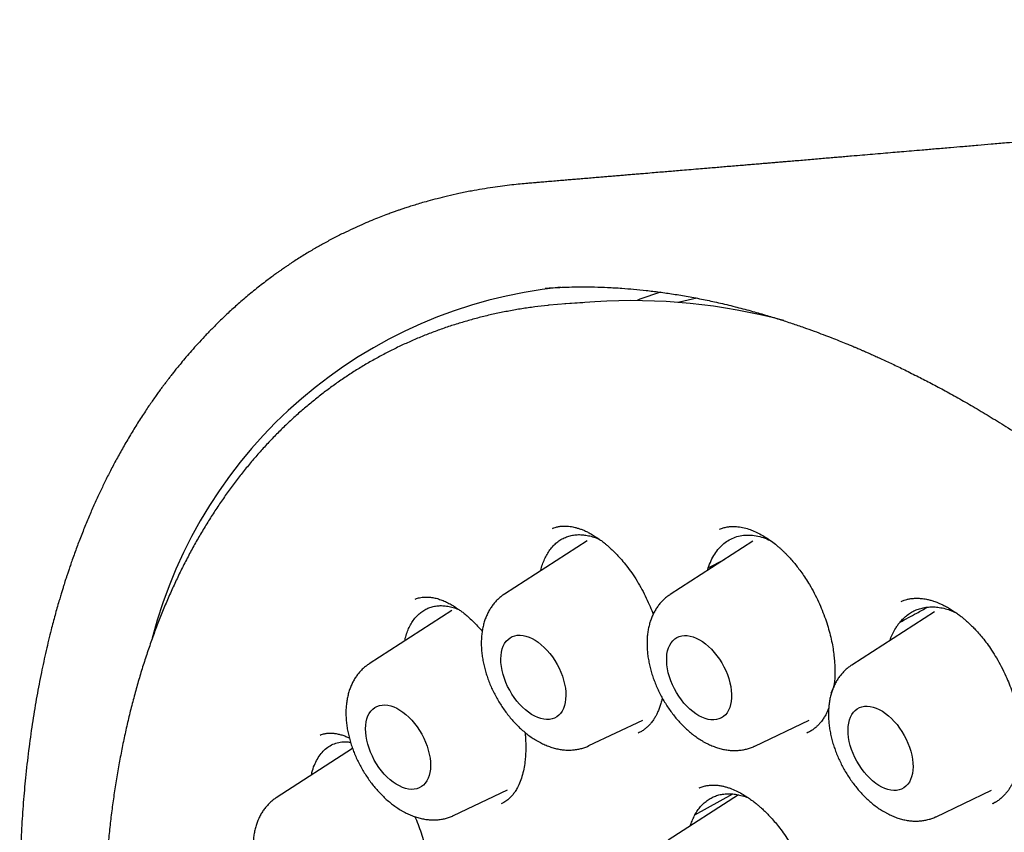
# Model space of a CAD drawing. Header units: millimetres. Extents: x 8 to 677, y 12 to 772.
# Tile 33 of 77: x 601 to 614, y 338 to 349. Entities that reach past the tile are written whole.
import ezdxf

# ---------------------------------------------------------------- set-up
doc = ezdxf.new("R2010")
doc.units = ezdxf.units.MM

msp = doc.modelspace()

# ---------------------------------------------------------------- linework, layer by layer
at = {"color": 7, "linetype": 'Continuous', "lineweight": 30}
for p, q in [((608.525, 345.172), (608.125, 345.143)), ((607.961, 342.146), (607.967, 342.149)), ((608.423, 341.982), (607.32, 341.271)), ((610.635, 341.977), (609.532, 341.265)), ((610.039, 341.619), (610.257, 341.733)), ((610.029, 341.586), (610.039, 341.619)), ((606.617, 341.051), (605.514, 340.339)), ((613.056, 341.035), (611.953, 340.323)), ((608.447, 339.248), (609.166, 339.59)), ((610.659, 339.242), (611.385, 339.587)), ((611.36, 339.42), (611.354, 339.417)), ((605.293, 339.21), (604.275, 338.553)), ((606.641, 338.316), (607.361, 338.658)), ((610.441, 338.591), (609.504, 337.986)), ((609.86, 338.323), (610.367, 338.603)), ((609.919, 338.683), (609.922, 338.684)), ((613.08, 338.3), (613.819, 338.652))]:
    msp.add_line(p, q, dxfattribs=at)
at = {"color": 7, "linetype": 'Continuous', "lineweight": 30, "flags": 128}
for points in [[(607.863, 345.351), (607.884, 345.353), (607.896, 345.354)], [(608.366, 345.156), (608.139, 345.144), (607.917, 345.125)], [(609.886, 345.219), (609.656, 345.167), (609.635, 345.162)], [(607.272, 340.405), (607.274, 340.452), (607.28, 340.497), (607.29, 340.538), (607.304, 340.576), (607.322, 340.61), (607.342, 340.64), (607.367, 340.666), (607.394, 340.687), (607.424, 340.704), (607.457, 340.715), (607.491, 340.722), (607.528, 340.723), (607.567, 340.719), (607.606, 340.711), (607.647, 340.697), (607.688, 340.678), (607.729, 340.655), (607.77, 340.627), (607.811, 340.595), (607.85, 340.559), (607.888, 340.519), (607.925, 340.476), (607.959, 340.431), (607.992, 340.382), (608.021, 340.332), (608.048, 340.281), (608.072, 340.228), (608.092, 340.174), (608.109, 340.121), (608.122, 340.067), (608.132, 340.015), (608.137, 339.964), (608.139, 339.915), (608.136, 339.867), (608.13, 339.823), (608.12, 339.782), (608.106, 339.744), (608.089, 339.709), (608.068, 339.679), (608.044, 339.654), (608.017, 339.632), (607.987, 339.616), (607.954, 339.604), (607.919, 339.598), (607.882, 339.597), (607.844, 339.6), (607.804, 339.609), (607.764, 339.623), (607.723, 339.642), (607.681, 339.665), (607.64, 339.693), (607.6, 339.725), (607.56, 339.761), (607.522, 339.8), (607.486, 339.843), (607.451, 339.889), (607.419, 339.937), (607.389, 339.987), (607.362, 340.039), (607.339, 340.092), (607.318, 340.145), (607.302, 340.199), (607.288, 340.252), (607.279, 340.305), (607.273, 340.356), (607.272, 340.405)], [(609.92, 340.662), (609.962, 340.636), (610.002, 340.606), (610.042, 340.572), (610.081, 340.534), (610.119, 340.493), (610.154, 340.448), (610.188, 340.401), (610.219, 340.352), (610.247, 340.301), (610.272, 340.249), (610.294, 340.196), (610.313, 340.142), (610.328, 340.088), (610.339, 340.036), (610.346, 339.984), (610.35, 339.933), (610.35, 339.885), (610.346, 339.839), (610.337, 339.796), (610.325, 339.757), (610.31, 339.721), (610.291, 339.688), (610.268, 339.66), (610.242, 339.637), (610.214, 339.618), (610.182, 339.604), (610.148, 339.595), (610.113, 339.591), (610.075, 339.592), (610.036, 339.599), (609.996, 339.61), (609.955, 339.626), (609.914, 339.647), (609.872, 339.673), (609.832, 339.703), (609.792, 339.737), (609.753, 339.775), (609.715, 339.816), (609.68, 339.86), (609.646, 339.907), (609.615, 339.957), (609.587, 340.008), (609.562, 340.06), (609.54, 340.113), (609.521, 340.167), (609.506, 340.22), (609.495, 340.273), (609.487, 340.325), (609.484, 340.375), (609.484, 340.424), (609.488, 340.469), (609.496, 340.512), (609.508, 340.552), (609.524, 340.588), (609.543, 340.62), (609.566, 340.648), (609.592, 340.672), (609.62, 340.691), (609.652, 340.705), (609.685, 340.714), (609.721, 340.718), (609.759, 340.716), (609.798, 340.71), (609.838, 340.699), (609.879, 340.683), (609.92, 340.662)], [(605.466, 339.474), (605.468, 339.521), (605.475, 339.565), (605.485, 339.607), (605.498, 339.645), (605.516, 339.679), (605.537, 339.709), (605.561, 339.735), (605.588, 339.756), (605.618, 339.772), (605.651, 339.784), (605.686, 339.79), (605.723, 339.792), (605.761, 339.788), (605.801, 339.779), (605.841, 339.765), (605.882, 339.747), (605.924, 339.723), (605.965, 339.695), (606.005, 339.663), (606.045, 339.627), (606.083, 339.588), (606.119, 339.545), (606.154, 339.499), (606.186, 339.451), (606.216, 339.401), (606.242, 339.349), (606.266, 339.296), (606.286, 339.243), (606.303, 339.189), (606.316, 339.136), (606.326, 339.083), (606.331, 339.032), (606.333, 338.983), (606.331, 338.936), (606.325, 338.891), (606.315, 338.85), (606.301, 338.812), (606.283, 338.778), (606.262, 338.748), (606.238, 338.722), (606.211, 338.701), (606.181, 338.684), (606.148, 338.673), (606.113, 338.666), (606.077, 338.665), (606.038, 338.669), (605.998, 338.678), (605.958, 338.691), (605.917, 338.71), (605.876, 338.733), (605.835, 338.761), (605.794, 338.793), (605.755, 338.829), (605.716, 338.869), (605.68, 338.912), (605.645, 338.957), (605.613, 339.006), (605.583, 339.056), (605.557, 339.108), (605.533, 339.16), (605.513, 339.214), (605.496, 339.268), (605.483, 339.321), (605.473, 339.373), (605.468, 339.424), (605.466, 339.474)], [(611.904, 339.458), (611.907, 339.505), (611.913, 339.549), (611.923, 339.591), (611.937, 339.629), (611.954, 339.663), (611.975, 339.693), (611.999, 339.719), (612.027, 339.74), (612.057, 339.756), (612.089, 339.768), (612.124, 339.774), (612.161, 339.776), (612.199, 339.772), (612.239, 339.763), (612.28, 339.749), (612.321, 339.731), (612.362, 339.707), (612.403, 339.679), (612.443, 339.647), (612.483, 339.611), (612.521, 339.572), (612.558, 339.529), (612.592, 339.483), (612.624, 339.435), (612.654, 339.385), (612.681, 339.333), (612.704, 339.28), (612.725, 339.227), (612.742, 339.173), (612.755, 339.12), (612.764, 339.067), (612.77, 339.016), (612.771, 338.967), (612.769, 338.92), (612.763, 338.876), (612.753, 338.834), (612.739, 338.796), (612.722, 338.762), (612.701, 338.732), (612.677, 338.706), (612.649, 338.685), (612.619, 338.668), (612.587, 338.657), (612.552, 338.651), (612.515, 338.649), (612.477, 338.653), (612.437, 338.662), (612.396, 338.675), (612.355, 338.694), (612.314, 338.717), (612.273, 338.745), (612.232, 338.777), (612.193, 338.813), (612.155, 338.853), (612.118, 338.896), (612.084, 338.942), (612.052, 338.99), (612.022, 339.04), (611.995, 339.092), (611.971, 339.145), (611.951, 339.198), (611.934, 339.252), (611.921, 339.305), (611.912, 339.357), (611.906, 339.408), (611.904, 339.458)]]:
    msp.add_lwpolyline(points, dxfattribs=at)
at = {"color": 7, "linetype": 'Continuous', "lineweight": 30}
for centre, radius, start, end in [((608.711, 339.106), 6.292, 95.8778, 165.4737), ((611.055, 340.169), 5.391, 107.8785, 111.384), ((609.014, 337.31), 7.877, 75.0555, 93.5558)]:
    msp.add_arc(centre, radius, start, end, dxfattribs=at)
for points, knots in [([(631.233, 348.935), (631.226, 348.934), (631.193, 348.931), (631.139, 348.925), (631.073, 348.917), (631.019, 348.912), (630.976, 348.907), (630.945, 348.904), (630.92, 348.901), (630.897, 348.898), (630.869, 348.895), (630.83, 348.891), (630.778, 348.886), (630.719, 348.879), (630.661, 348.873), (630.61, 348.867), (630.565, 348.863), (630.527, 348.858), (630.495, 348.855), (630.461, 348.851), (630.424, 348.847), (630.381, 348.843), (630.332, 348.837), (630.268, 348.831), (630.19, 348.822), (630.101, 348.813), (630.01, 348.803), (629.92, 348.793), (629.832, 348.784), (629.734, 348.774), (629.626, 348.762), (629.506, 348.75), (629.385, 348.737), (629.278, 348.726), (629.183, 348.716), (629.101, 348.707), (629.018, 348.698), (628.936, 348.69), (628.865, 348.682), (628.809, 348.676), (628.766, 348.672), (628.721, 348.667), (628.671, 348.662), (628.593, 348.654), (628.494, 348.644), (628.396, 348.634), (628.324, 348.626), (628.278, 348.621), (628.235, 348.617), (628.19, 348.612), (628.14, 348.607), (628.084, 348.601), (628.004, 348.593), (627.902, 348.583), (627.78, 348.57), (627.66, 348.558), (627.545, 348.546), (627.437, 348.535), (627.353, 348.527), (627.287, 348.52), (627.231, 348.514), (627.166, 348.508), (627.096, 348.5), (627.022, 348.493), (626.951, 348.486), (626.884, 348.479), (626.828, 348.473), (626.779, 348.468), (626.73, 348.464), (626.678, 348.458), (626.617, 348.452), (626.547, 348.445), (626.466, 348.437), (626.375, 348.428), (626.278, 348.418), (626.181, 348.408), (626.09, 348.399), (626.006, 348.391), (625.927, 348.383), (625.851, 348.376), (625.773, 348.368), (625.693, 348.36), (625.611, 348.352), (625.529, 348.344), (625.451, 348.336), (625.384, 348.329), (625.328, 348.324), (625.281, 348.319), (625.232, 348.315), (625.177, 348.309), (625.109, 348.302), (625.03, 348.295), (624.941, 348.286), (624.849, 348.277), (624.758, 348.268), (624.671, 348.26), (624.591, 348.252), (624.521, 348.245), (624.461, 348.239), (624.407, 348.234), (624.353, 348.229), (624.292, 348.223), (624.222, 348.216), (624.144, 348.209), (624.068, 348.201), (623.995, 348.194), (623.931, 348.188), (623.875, 348.183), (623.825, 348.178), (623.777, 348.173), (623.722, 348.168), (623.657, 348.162), (623.58, 348.154), (623.495, 348.146), (623.404, 348.137), (623.313, 348.129), (623.224, 348.12), (623.138, 348.112), (623.058, 348.104), (622.984, 348.097), (622.916, 348.091), (622.849, 348.085), (622.78, 348.078), (622.703, 348.071), (622.612, 348.062), (622.514, 348.053), (622.413, 348.043), (622.316, 348.034), (622.222, 348.025), (622.13, 348.017), (622.039, 348.008), (621.946, 347.999), (621.856, 347.991), (621.779, 347.984), (621.711, 347.977), (621.65, 347.972), (621.593, 347.966), (621.54, 347.962), (621.485, 347.956), (621.428, 347.951), (621.366, 347.945), (621.301, 347.939), (621.231, 347.933), (621.159, 347.926), (621.088, 347.92), (621.013, 347.913), (620.936, 347.905), (620.858, 347.898), (620.79, 347.892), (620.734, 347.887), (620.687, 347.882), (620.645, 347.879), (620.598, 347.874), (620.537, 347.869), (620.462, 347.862), (620.377, 347.854), (620.288, 347.846), (620.2, 347.838), (620.118, 347.83), (620.045, 347.824), (619.983, 347.818), (619.928, 347.813), (619.873, 347.808), (619.814, 347.802), (619.748, 347.796), (619.671, 347.789), (619.58, 347.781), (619.48, 347.772), (619.377, 347.763), (619.282, 347.754), (619.196, 347.746), (619.112, 347.739), (619.022, 347.731), (618.934, 347.723), (618.851, 347.715), (618.778, 347.709), (618.708, 347.702), (618.645, 347.697), (618.588, 347.691), (618.53, 347.686), (618.468, 347.681), (618.394, 347.674), (618.309, 347.666), (618.217, 347.658), (618.127, 347.65), (618.038, 347.642), (617.954, 347.635), (617.872, 347.627), (617.785, 347.62), (617.687, 347.611), (617.578, 347.601), (617.467, 347.591), (617.36, 347.582), (617.269, 347.574), (617.191, 347.567), (617.124, 347.561), (617.06, 347.555), (617.001, 347.55), (616.94, 347.545), (616.874, 347.539), (616.797, 347.532), (616.716, 347.525), (616.636, 347.518), (616.553, 347.511), (616.468, 347.503), (616.384, 347.496), (616.303, 347.489), (616.222, 347.482), (616.134, 347.474), (616.039, 347.466), (615.94, 347.457), (615.803, 347.445), (615.638, 347.431), (615.435, 347.413), (615.228, 347.395), (615.019, 347.377), (614.811, 347.359), (614.608, 347.341), (614.397, 347.323), (614.201, 347.306), (614.005, 347.289), (613.824, 347.274), (613.631, 347.257), (613.45, 347.241), (613.263, 347.225), (613.081, 347.21), (612.907, 347.195), (612.754, 347.182), (612.624, 347.171), (612.497, 347.16), (612.368, 347.149), (612.233, 347.138), (612.093, 347.126), (611.969, 347.115), (611.864, 347.106), (611.78, 347.099), (611.698, 347.092), (611.612, 347.085), (611.519, 347.077), (611.422, 347.069), (611.322, 347.06), (611.227, 347.052), (611.138, 347.045), (611.061, 347.038), (610.989, 347.032), (610.92, 347.027), (610.853, 347.021), (610.785, 347.015), (610.714, 347.009), (610.639, 347.003), (610.564, 346.996), (610.48, 346.989), (610.39, 346.982), (610.294, 346.974), (610.202, 346.966), (610.111, 346.958), (610.013, 346.95), (609.901, 346.941), (609.783, 346.931), (609.671, 346.921), (609.573, 346.913), (609.484, 346.906), (609.389, 346.898), (609.286, 346.889), (609.186, 346.881), (609.097, 346.873), (609.022, 346.867), (608.946, 346.861), (608.872, 346.855), (608.8, 346.849), (608.733, 346.843), (608.669, 346.838), (608.599, 346.832), (608.519, 346.825), (608.432, 346.818), (608.347, 346.811), (608.267, 346.804), (608.19, 346.798), (608.108, 346.791), (608.021, 346.784), (607.932, 346.776), (607.846, 346.769), (607.783, 346.764), (607.737, 346.76), (607.702, 346.757), (607.664, 346.754), (607.637, 346.752), (607.625, 346.751)], [0, 0, 0, 0, 0.000911, 0.004265, 0.00713, 0.009504, 0.011387, 0.012713, 0.013614, 0.014548, 0.01576, 0.017251, 0.019721, 0.022519, 0.025058, 0.027294, 0.029227, 0.030857, 0.032232, 0.033503, 0.035317, 0.037018, 0.039128, 0.041712, 0.045405, 0.04937, 0.053333, 0.057292, 0.061146, 0.0648, 0.070107, 0.075301, 0.080459, 0.085799, 0.089305, 0.092887, 0.096495, 0.100129, 0.103581, 0.105677, 0.107464, 0.109264, 0.111456, 0.114039, 0.119347, 0.12442, 0.126746, 0.128757, 0.130475, 0.132339, 0.134515, 0.137001, 0.139603, 0.14498, 0.15029, 0.155492, 0.160546, 0.16524, 0.169494, 0.17145, 0.173844, 0.176739, 0.179974, 0.182943, 0.18634, 0.189183, 0.191565, 0.193658, 0.195593, 0.197862, 0.20047, 0.203452, 0.206935, 0.210934, 0.215309, 0.21953, 0.223509, 0.227114, 0.230426, 0.233686, 0.237003, 0.24047, 0.244072, 0.247632, 0.25104, 0.25418, 0.256324, 0.258202, 0.260255, 0.262659, 0.265377, 0.269041, 0.272893, 0.276903, 0.280838, 0.28465, 0.288156, 0.291212, 0.293659, 0.295935, 0.298087, 0.30065, 0.303795, 0.307204, 0.31059, 0.313673, 0.316528, 0.318919, 0.32091, 0.322948, 0.325119, 0.327991, 0.331318, 0.335054, 0.338941, 0.34294, 0.346792, 0.350464, 0.353955, 0.357136, 0.359966, 0.362686, 0.365646, 0.368939, 0.372601, 0.377325, 0.381454, 0.38564, 0.389661, 0.39359, 0.39739, 0.401434, 0.405517, 0.408811, 0.41138, 0.414243, 0.416555, 0.418678, 0.420989, 0.423588, 0.426026, 0.428824, 0.431904, 0.435009, 0.438045, 0.440856, 0.444638, 0.447901, 0.450762, 0.453293, 0.45505, 0.456673, 0.458646, 0.461051, 0.46447, 0.468101, 0.471915, 0.475833, 0.479344, 0.482356, 0.485025, 0.487218, 0.489472, 0.491942, 0.494703, 0.497937, 0.501628, 0.506328, 0.510666, 0.514696, 0.518296, 0.521595, 0.5254, 0.52966, 0.532742, 0.535948, 0.538998, 0.541614, 0.543867, 0.546269, 0.548914, 0.551722, 0.555677, 0.559597, 0.56339, 0.567142, 0.570769, 0.573978, 0.577587, 0.581761, 0.586324, 0.591332, 0.595869, 0.599759, 0.602896, 0.605689, 0.60826, 0.610932, 0.613186, 0.615922, 0.619251, 0.622852, 0.626205, 0.629333, 0.633274, 0.636852, 0.640005, 0.643377, 0.647105, 0.651113, 0.655321, 0.659552, 0.668285, 0.676092, 0.685053, 0.694254, 0.70236, 0.71117, 0.719655, 0.728817, 0.735711, 0.744109, 0.751525, 0.759788, 0.766774, 0.774906, 0.782479, 0.788409, 0.794017, 0.798771, 0.804235, 0.810044, 0.815611, 0.821605, 0.825424, 0.828794, 0.831987, 0.835601, 0.839499, 0.843542, 0.847699, 0.851878, 0.855409, 0.858658, 0.861511, 0.864305, 0.867216, 0.869794, 0.87275, 0.875983, 0.879117, 0.882115, 0.886323, 0.89026, 0.894042, 0.897683, 0.901608, 0.906169, 0.911471, 0.91624, 0.920027, 0.923567, 0.927314, 0.93166, 0.936375, 0.939589, 0.942652, 0.945722, 0.948864, 0.951892, 0.954574, 0.957043, 0.959784, 0.96324, 0.96692, 0.970522, 0.973669, 0.976768, 0.980073, 0.983714, 0.987501, 0.991051, 0.994233, 0.995363, 0.99671, 0.998545, 1, 1, 1, 1]), ([(607.632, 346.75), (607.598, 346.747), (607.525, 346.741), (607.413, 346.729), (607.29, 346.714), (607.159, 346.696), (607.02, 346.674), (606.871, 346.648), (606.716, 346.617), (606.563, 346.583), (606.425, 346.548), (606.307, 346.516), (606.207, 346.488), (606.125, 346.463), (606.053, 346.441), (605.991, 346.42), (605.94, 346.403), (605.894, 346.387), (605.846, 346.371), (605.793, 346.351), (605.726, 346.326), (605.645, 346.295), (605.547, 346.256), (605.44, 346.21), (605.323, 346.158), (605.197, 346.099), (605.063, 346.032), (604.929, 345.961), (604.795, 345.885), (604.685, 345.82), (604.594, 345.763), (604.527, 345.721), (604.469, 345.683), (604.423, 345.651), (604.387, 345.627), (604.358, 345.607), (604.332, 345.588), (604.302, 345.568), (604.262, 345.539), (604.21, 345.501), (604.145, 345.452), (604.071, 345.395), (603.992, 345.333), (603.89, 345.249), (603.769, 345.145), (603.637, 345.026), (603.52, 344.914), (603.415, 344.81), (603.318, 344.709), (603.228, 344.612), (603.146, 344.52), (603.072, 344.435), (603.007, 344.356), (602.952, 344.29), (602.908, 344.235), (602.873, 344.19), (602.844, 344.152), (602.821, 344.122), (602.802, 344.098), (602.784, 344.073), (602.76, 344.042), (602.732, 344.004), (602.698, 343.957), (602.66, 343.904), (602.618, 343.844), (602.573, 343.778), (602.526, 343.708), (602.476, 343.632), (602.425, 343.553), (602.376, 343.473), (602.311, 343.366), (602.233, 343.233), (602.144, 343.074), (602.063, 342.92), (601.989, 342.772), (601.918, 342.625), (601.849, 342.475), (601.78, 342.316), (601.712, 342.15), (601.656, 342.009), (601.613, 341.896), (601.583, 341.813), (601.554, 341.732), (601.528, 341.657), (601.506, 341.593), (601.489, 341.54), (601.475, 341.499), (601.464, 341.466), (601.454, 341.434), (601.442, 341.397), (601.428, 341.352), (601.412, 341.299), (601.394, 341.24), (601.363, 341.136), (601.321, 340.988), (601.263, 340.768), (601.202, 340.513), (601.138, 340.219), (601.078, 339.907), (601.023, 339.576), (600.973, 339.227), (600.933, 338.877), (600.901, 338.529), (600.877, 338.184), (600.861, 337.828), (600.852, 337.463), (600.85, 337.059), (600.86, 336.62), (600.882, 336.145), (600.908, 335.785), (600.929, 335.54), (600.941, 335.413), (600.953, 335.293), (600.965, 335.183), (600.976, 335.084), (600.986, 334.992), (600.996, 334.909), (601.005, 334.834), (601.013, 334.774), (601.02, 334.722), (601.026, 334.671), (601.034, 334.614), (601.043, 334.545), (601.055, 334.464), (601.068, 334.37), (601.084, 334.263), (601.103, 334.141), (601.125, 334.003), (601.15, 333.848), (601.18, 333.68), (601.212, 333.502), (601.246, 333.321), (601.298, 333.061), (601.369, 332.722), (601.471, 332.28), (601.585, 331.819), (601.714, 331.34), (601.854, 330.859), (602.005, 330.374), (602.169, 329.879), (602.346, 329.381), (602.534, 328.877), (602.708, 328.437), (602.863, 328.064), (602.993, 327.757), (603.129, 327.449), (603.269, 327.14), (603.412, 326.834), (603.553, 326.54), (603.689, 326.264), (603.819, 326.006), (603.946, 325.76), (604.069, 325.527), (604.182, 325.318), (604.285, 325.131), (604.377, 324.965), (604.467, 324.807), (604.556, 324.65), (604.651, 324.488), (604.752, 324.316), (604.86, 324.136), (604.976, 323.946), (605.1, 323.745), (605.234, 323.533), (605.373, 323.317), (605.516, 323.098), (605.662, 322.878), (605.813, 322.657), (605.963, 322.44), (606.123, 322.213), (606.291, 321.979), (606.467, 321.741), (606.628, 321.527), (606.774, 321.335), (606.907, 321.164), (607.032, 321.006), (607.148, 320.86), (607.257, 320.726), (607.382, 320.574), (607.529, 320.398), (607.706, 320.189), (607.896, 319.97), (608.101, 319.739), (608.32, 319.497), (608.554, 319.246), (608.803, 318.987), (609.065, 318.721), (609.336, 318.454), (609.614, 318.19), (609.895, 317.93), (610.18, 317.676), (610.469, 317.427), (610.76, 317.184), (610.993, 316.996), (611.166, 316.861), (611.277, 316.775), (611.388, 316.69), (611.5, 316.606), (611.609, 316.525), (611.718, 316.446), (611.822, 316.371), (611.919, 316.302), (612.003, 316.243), (612.069, 316.197), (612.12, 316.162), (612.157, 316.137), (612.184, 316.118), (612.204, 316.105), (612.215, 316.098), (612.222, 316.092), (612.23, 316.087), (612.242, 316.079), (612.263, 316.065), (612.295, 316.044), (612.338, 316.015), (612.393, 315.978), (612.458, 315.935), (612.534, 315.886), (612.621, 315.83), (612.719, 315.768), (612.827, 315.701), (612.946, 315.628), (613.076, 315.55), (613.217, 315.467), (613.315, 315.411), (613.365, 315.383)], [0, 0, 0, 0, 0.0031802, 0.0068942, 0.0109465, 0.0153372, 0.0200669, 0.0251315, 0.0309959, 0.0364141, 0.041386, 0.0459114, 0.0492102, 0.0522233, 0.0548928, 0.0571652, 0.0590407, 0.0605914, 0.0623247, 0.0643042, 0.0665298, 0.0697875, 0.0734597, 0.0775462, 0.0820303, 0.0868893, 0.0921222, 0.0977281, 0.1028614, 0.1082707, 0.1112166, 0.1141181, 0.1166092, 0.1184655, 0.1199742, 0.1211351, 0.1221594, 0.1234065, 0.1248822, 0.127305, 0.1301678, 0.1334711, 0.13708, 0.1406204, 0.1473116, 0.1536524, 0.1590165, 0.1640991, 0.1688994, 0.1734168, 0.1776159, 0.1814368, 0.1848783, 0.18794, 0.1900793, 0.1919839, 0.1936437, 0.1949551, 0.1957274, 0.1967283, 0.1980287, 0.1996284, 0.2015274, 0.2037257, 0.2062231, 0.2087751, 0.2115782, 0.2146304, 0.2177423, 0.2207869, 0.2237642, 0.2299173, 0.235761, 0.2412956, 0.2465212, 0.2514382, 0.2566805, 0.2620041, 0.2675283, 0.2732534, 0.2758894, 0.278566, 0.2812599, 0.2836692, 0.2857018, 0.2873581, 0.2886383, 0.28955, 0.2904782, 0.2916399, 0.2930351, 0.2946637, 0.2965258, 0.2985432, 0.3042216, 0.3100851, 0.3183145, 0.3268897, 0.3358188, 0.3451229, 0.3548005, 0.3648438, 0.3737161, 0.3828409, 0.3922091, 0.4017119, 0.411063, 0.4230991, 0.4349024, 0.44647, 0.4496664, 0.452821, 0.4557479, 0.4584064, 0.4607966, 0.4629184, 0.4650743, 0.4668573, 0.4682673, 0.4694545, 0.4705939, 0.4719339, 0.4735749, 0.4755168, 0.4777596, 0.4803032, 0.4831476, 0.4864852, 0.4901593, 0.4941698, 0.4984445, 0.502715, 0.5069558, 0.5168341, 0.5265458, 0.5378885, 0.5489919, 0.559859, 0.5712669, 0.582637, 0.5941656, 0.6058503, 0.6176882, 0.6247907, 0.6319455, 0.6391518, 0.6464089, 0.6537112, 0.6608293, 0.667257, 0.6734091, 0.6792857, 0.6848869, 0.6902127, 0.6944408, 0.6984779, 0.7023243, 0.7060299, 0.7099985, 0.7143217, 0.7187235, 0.7234415, 0.7284757, 0.7338259, 0.7394911, 0.7449016, 0.750569, 0.7564204, 0.7620918, 0.7675313, 0.7743023, 0.7806738, 0.7866491, 0.7916517, 0.7963421, 0.8007217, 0.8047912, 0.8085515, 0.8120538, 0.8176439, 0.8236436, 0.8300549, 0.8368807, 0.8441246, 0.8517914, 0.8598786, 0.8683315, 0.877064, 0.8858494, 0.8946822, 0.9035612, 0.9124854, 0.9214539, 0.9304663, 0.9338422, 0.9372242, 0.9406122, 0.9440063, 0.947387, 0.9505365, 0.953874, 0.9568065, 0.9593341, 0.9614569, 0.9627956, 0.9639021, 0.9647763, 0.9652795, 0.9656521, 0.9657894, 0.9659692, 0.9663267, 0.9668644, 0.9678618, 0.9691797, 0.9708182, 0.9727772, 0.9750568, 0.9776569, 0.9805778, 0.9838195, 0.9873822, 0.9912663, 0.995472, 1, 1, 1, 1]), ([(607.863, 345.351), (607.898, 345.354), (607.971, 345.359), (608.09, 345.364), (608.221, 345.369), (608.367, 345.37), (608.526, 345.369), (608.7, 345.363), (608.874, 345.353), (609.046, 345.339), (609.213, 345.322), (609.39, 345.301), (609.576, 345.274), (609.772, 345.241), (609.972, 345.203), (610.181, 345.158), (610.391, 345.107), (610.6, 345.052), (610.797, 344.996), (610.981, 344.94), (611.152, 344.884), (611.307, 344.831), (611.446, 344.781), (611.57, 344.735), (611.682, 344.692), (611.782, 344.653), (611.864, 344.619), (611.929, 344.593), (611.977, 344.573), (612.016, 344.556), (612.048, 344.543), (612.079, 344.529), (612.116, 344.513), (612.163, 344.493), (612.218, 344.468), (612.276, 344.442), (612.368, 344.4), (612.497, 344.341), (612.665, 344.259), (612.84, 344.172), (613.02, 344.079), (613.204, 343.981), (613.398, 343.873), (613.603, 343.755), (613.818, 343.627), (614.05, 343.483), (614.299, 343.323), (614.563, 343.146), (614.835, 342.957), (615.114, 342.755), (615.4, 342.539), (615.693, 342.309), (615.984, 342.071), (616.272, 341.827), (616.557, 341.576), (616.846, 341.312), (617.139, 341.035), (617.436, 340.743), (617.734, 340.44), (618.032, 340.125), (618.33, 339.799), (618.63, 339.458), (618.931, 339.103), (619.233, 338.734), (619.535, 338.349), (619.825, 337.967), (620.101, 337.589), (620.362, 337.218), (620.618, 336.842), (620.866, 336.463), (621.106, 336.085), (621.336, 335.708), (621.557, 335.333), (621.789, 334.926), (622.029, 334.487), (622.275, 334.017), (622.506, 333.553), (622.724, 333.095), (622.929, 332.644), (623.121, 332.2), (623.307, 331.75), (623.485, 331.294), (623.655, 330.835), (623.811, 330.386), (623.955, 329.949), (624.082, 329.537), (624.195, 329.148), (624.296, 328.778), (624.391, 328.41), (624.48, 328.037), (624.564, 327.657), (624.642, 327.273), (624.716, 326.869), (624.786, 326.447), (624.848, 326.006), (624.901, 325.561), (624.944, 325.111), (624.971, 324.734), (624.986, 324.43), (624.995, 324.198), (625.001, 323.965), (625.003, 323.732), (625.002, 323.499), (624.998, 323.271), (624.99, 323.046), (624.979, 322.83), (624.966, 322.625), (624.952, 322.438), (624.937, 322.268), (624.921, 322.116), (624.906, 321.981), (624.891, 321.862), (624.878, 321.76), (624.866, 321.674), (624.856, 321.611), (624.85, 321.567), (624.845, 321.537), (624.84, 321.504), (624.834, 321.464), (624.826, 321.414), (624.815, 321.351), (624.803, 321.276), (624.787, 321.188), (624.768, 321.087), (624.746, 320.975), (624.721, 320.856), (624.694, 320.734), (624.652, 320.553), (624.591, 320.312), (624.51, 320.024), (624.421, 319.743), (624.325, 319.469), (624.219, 319.194), (624.119, 318.959), (624.03, 318.764), (623.955, 318.609), (623.88, 318.462), (623.807, 318.325), (623.736, 318.2), (623.669, 318.086), (623.604, 317.98), (623.541, 317.881), (623.481, 317.791), (623.427, 317.712), (623.379, 317.643), (623.35, 317.602), (623.336, 317.583)], [0, 0, 0, 0, 0.004086, 0.008628, 0.013628, 0.019084, 0.024997, 0.031368, 0.038197, 0.043883, 0.049851, 0.056103, 0.062637, 0.069453, 0.076518, 0.083383, 0.090965, 0.098087, 0.104748, 0.110949, 0.11669, 0.12197, 0.126526, 0.130672, 0.13441, 0.137737, 0.140655, 0.142582, 0.144192, 0.145465, 0.146411, 0.147382, 0.148546, 0.150167, 0.152027, 0.153981, 0.156011, 0.161149, 0.166718, 0.172717, 0.178436, 0.184499, 0.190905, 0.197654, 0.204746, 0.212182, 0.220647, 0.229385, 0.238391, 0.247666, 0.25721, 0.267022, 0.277103, 0.28658, 0.296282, 0.306211, 0.316365, 0.326744, 0.33735, 0.347897, 0.358658, 0.369634, 0.380823, 0.392227, 0.403845, 0.415677, 0.426205, 0.436898, 0.447608, 0.458171, 0.468586, 0.478854, 0.488973, 0.498944, 0.511491, 0.523796, 0.535859, 0.547678, 0.559255, 0.57059, 0.581682, 0.593602, 0.605229, 0.616562, 0.627601, 0.638346, 0.64786, 0.657137, 0.666456, 0.675967, 0.685669, 0.695562, 0.705646, 0.71696, 0.728504, 0.740279, 0.752284, 0.764521, 0.770839, 0.777217, 0.783655, 0.790152, 0.796709, 0.803293, 0.80957, 0.816019, 0.821991, 0.827487, 0.832506, 0.837049, 0.841115, 0.844705, 0.847818, 0.850456, 0.852617, 0.853635, 0.854525, 0.855412, 0.856636, 0.858217, 0.860154, 0.862447, 0.865262, 0.868476, 0.872088, 0.875959, 0.879902, 0.883916, 0.893661, 0.903803, 0.913194, 0.922901, 0.932924, 0.943263, 0.949313, 0.955454, 0.961376, 0.966944, 0.972159, 0.977019, 0.981526, 0.986075, 0.990197, 0.993891, 0.997159, 1, 1, 1, 1]), ([(607.913, 345.125), (607.908, 345.124), (607.844, 345.118), (607.723, 345.103), (607.55, 345.078), (607.379, 345.048), (607.21, 345.014), (607.043, 344.976), (606.878, 344.932), (606.715, 344.885), (606.554, 344.833), (606.395, 344.777), (606.238, 344.716), (606.084, 344.651), (605.931, 344.582), (605.781, 344.508), (605.634, 344.43), (605.488, 344.348), (605.345, 344.261), (605.205, 344.171), (605.067, 344.076), (604.932, 343.977), (604.799, 343.874), (604.668, 343.766), (604.541, 343.655), (604.416, 343.54), (604.294, 343.42), (604.174, 343.297), (604.058, 343.169), (603.944, 343.038), (603.833, 342.903), (603.725, 342.764), (603.62, 342.621), (603.518, 342.475), (603.419, 342.325), (603.323, 342.171), (603.23, 342.013), (603.14, 341.852), (603.053, 341.687), (602.97, 341.519), (602.89, 341.348), (602.812, 341.173), (602.739, 340.995), (602.668, 340.813), (602.601, 340.629), (602.537, 340.441), (602.476, 340.25), (602.419, 340.056), (602.365, 339.859), (602.314, 339.659), (602.267, 339.457), (602.223, 339.252), (602.183, 339.043), (602.146, 338.833), (602.112, 338.619), (602.082, 338.404), (602.056, 338.186), (602.033, 337.965), (602.013, 337.742), (601.997, 337.517), (601.985, 337.29), (601.976, 337.06), (601.97, 336.854), (601.969, 336.725), (601.969, 336.673)], [0, 0, 0, 0, 0.001411, 0.017856, 0.034291, 0.050718, 0.067135, 0.083543, 0.099944, 0.116336, 0.13272, 0.149098, 0.16547, 0.181837, 0.198199, 0.214558, 0.230915, 0.24727, 0.263626, 0.279981, 0.296338, 0.312698, 0.329061, 0.345429, 0.361802, 0.378181, 0.394567, 0.410961, 0.427362, 0.443772, 0.460191, 0.476618, 0.493055, 0.509501, 0.525956, 0.542419, 0.558892, 0.575372, 0.591861, 0.608357, 0.624861, 0.641372, 0.657889, 0.674412, 0.69094, 0.707474, 0.724012, 0.740555, 0.757101, 0.773651, 0.790203, 0.806759, 0.823316, 0.839876, 0.856437, 0.872999, 0.889562, 0.906126, 0.922691, 0.939257, 0.955822, 0.972388, 0.988953, 1, 1, 1, 1]), ([(607.961, 342.147), (607.967, 342.149), (607.98, 342.155), (608.01, 342.165), (608.052, 342.174), (608.101, 342.179), (608.149, 342.178), (608.192, 342.174), (608.23, 342.168), (608.265, 342.16), (608.302, 342.149), (608.344, 342.135), (608.389, 342.117), (608.439, 342.093), (608.493, 342.063), (608.548, 342.029), (608.599, 341.994), (608.641, 341.961), (608.677, 341.932), (608.711, 341.903), (608.747, 341.87), (608.789, 341.83), (608.835, 341.781), (608.89, 341.72), (608.952, 341.644), (609.02, 341.551), (609.089, 341.445), (609.154, 341.333), (609.212, 341.219), (609.263, 341.108), (609.291, 341.036), (609.304, 341.002)], [0, 0, 0, 0, 0.0261527, 0.0583647, 0.0944714, 0.1334956, 0.168859, 0.1994793, 0.2253412, 0.2478074, 0.2747249, 0.3033944, 0.3340879, 0.3670587, 0.402333, 0.4389871, 0.471413, 0.4986429, 0.5206333, 0.5402247, 0.5632427, 0.5898776, 0.6201577, 0.6541226, 0.6983378, 0.7473447, 0.800817, 0.8541976, 0.9060641, 0.9564198, 1, 1, 1, 1]), ([(610.191, 342.137), (610.207, 342.143), (610.238, 342.156), (610.287, 342.166), (610.333, 342.172), (610.374, 342.173), (610.428, 342.171), (610.497, 342.161), (610.574, 342.14), (610.65, 342.111), (610.726, 342.075), (610.804, 342.029), (610.88, 341.978), (610.94, 341.931), (610.984, 341.893), (611.013, 341.868), (611.036, 341.846), (611.054, 341.829), (611.075, 341.808), (611.104, 341.778), (611.146, 341.733), (611.192, 341.68), (611.239, 341.619), (611.288, 341.554), (611.338, 341.479), (611.395, 341.389), (611.453, 341.285), (611.51, 341.17), (611.559, 341.055), (611.602, 340.942), (611.638, 340.831), (611.667, 340.723), (611.691, 340.618), (611.708, 340.519), (611.719, 340.429), (611.725, 340.352), (611.728, 340.29), (611.728, 340.247), (611.728, 340.216), (611.728, 340.189), (611.727, 340.155), (611.724, 340.113), (611.721, 340.074), (611.718, 340.05), (611.717, 340.042)], [0, 0, 0, 0, 0.031414, 0.061865, 0.088221, 0.110465, 0.128591, 0.168017, 0.206032, 0.237923, 0.271733, 0.306599, 0.339602, 0.370485, 0.385114, 0.397994, 0.408307, 0.416039, 0.422284, 0.436306, 0.455247, 0.479133, 0.50024, 0.524064, 0.550605, 0.578968, 0.616045, 0.652116, 0.687182, 0.721245, 0.754308, 0.786381, 0.817477, 0.847596, 0.875622, 0.8993, 0.918567, 0.933422, 0.940291, 0.948623, 0.959971, 0.974325, 0.991668, 1, 1, 1, 1]), ([(607.802, 341.582), (607.803, 341.583), (607.809, 341.613), (607.826, 341.664), (607.854, 341.736), (607.887, 341.802), (607.926, 341.862), (607.97, 341.915), (608.019, 341.961), (608.073, 341.999), (608.132, 342.029), (608.194, 342.05), (608.257, 342.061), (608.322, 342.065), (608.389, 342.06), (608.459, 342.047), (608.526, 342.028), (608.569, 342.009), (608.588, 342.001)], [0, 0, 0, 0, 0.0033757, 0.0711422, 0.1369237, 0.202706, 0.2702719, 0.3378365, 0.4057308, 0.4736217, 0.5436616, 0.6137051, 0.6790205, 0.7443376, 0.8114233, 0.878509, 0.9460733, 1, 1, 1, 1]), ([(610.039, 341.619), (610.051, 341.652), (610.075, 341.72), (610.123, 341.807), (610.18, 341.883), (610.246, 341.946), (610.318, 341.997), (610.399, 342.033), (610.486, 342.055), (610.58, 342.061), (610.676, 342.051), (610.772, 342.027), (610.835, 341.999), (610.866, 341.986)], [0, 0, 0, 0, 0.090481, 0.181265, 0.27177, 0.362121, 0.452741, 0.543089, 0.636526, 0.730282, 0.82371, 0.913415, 1, 1, 1, 1]), ([(606.129, 341.202), (606.134, 341.205), (606.144, 341.209), (606.169, 341.219), (606.204, 341.226), (606.244, 341.231), (606.292, 341.232), (606.348, 341.227), (606.408, 341.215), (606.47, 341.196), (606.532, 341.171), (606.593, 341.14), (606.649, 341.107), (606.698, 341.074), (606.742, 341.043), (606.786, 341.009), (606.837, 340.966), (606.896, 340.911), (606.96, 340.847), (607.002, 340.797), (607.022, 340.774)], [0, 0, 0, 0, 0.05064, 0.095282, 0.135727, 0.177942, 0.23824, 0.303183, 0.370542, 0.437216, 0.503237, 0.568645, 0.629843, 0.680106, 0.719135, 0.760614, 0.810595, 0.869344, 0.936785, 1, 1, 1, 1]), ([(607.32, 341.27), (607.306, 341.261), (607.278, 341.242), (607.238, 341.208), (607.2, 341.169), (607.165, 341.127), (607.133, 341.082), (607.105, 341.034), (607.08, 340.982), (607.058, 340.927), (607.041, 340.869), (607.027, 340.809), (607.017, 340.745), (607.011, 340.68), (607.009, 340.613), (607.011, 340.544), (607.018, 340.474), (607.028, 340.403), (607.042, 340.332), (607.06, 340.261), (607.081, 340.191), (607.105, 340.121), (607.133, 340.051), (607.164, 339.983), (607.198, 339.916), (607.235, 339.85), (607.274, 339.786), (607.316, 339.724), (607.361, 339.664), (607.408, 339.606), (607.457, 339.551), (607.509, 339.499), (607.562, 339.45), (607.617, 339.405), (607.674, 339.362), (607.724, 339.33), (607.754, 339.312), (607.765, 339.306)], [0, 0, 0, 0, 0.023403, 0.049129, 0.074941, 0.100943, 0.127236, 0.15391, 0.181041, 0.208686, 0.236868, 0.265576, 0.294759, 0.324333, 0.354194, 0.384234, 0.414358, 0.444473, 0.474535, 0.504523, 0.534429, 0.564257, 0.59402, 0.623734, 0.653418, 0.683093, 0.712782, 0.742501, 0.772272, 0.802119, 0.832062, 0.862122, 0.892311, 0.922639, 0.9531, 0.983675, 1, 1, 1, 1]), ([(609.531, 341.265), (609.518, 341.255), (609.489, 341.236), (609.45, 341.202), (609.411, 341.164), (609.376, 341.122), (609.345, 341.077), (609.316, 341.028), (609.291, 340.976), (609.27, 340.922), (609.252, 340.864), (609.238, 340.803), (609.228, 340.74), (609.223, 340.675), (609.221, 340.607), (609.223, 340.538), (609.229, 340.468), (609.24, 340.398), (609.254, 340.327), (609.271, 340.256), (609.292, 340.185), (609.317, 340.115), (609.345, 340.046), (609.376, 339.977), (609.41, 339.91), (609.446, 339.845), (609.486, 339.781), (609.528, 339.718), (609.573, 339.659), (609.62, 339.601), (609.669, 339.546), (609.72, 339.494), (609.774, 339.445), (609.829, 339.399), (609.886, 339.357), (609.935, 339.325), (609.966, 339.307), (609.976, 339.301)], [0, 0, 0, 0, 0.023377, 0.049103, 0.074916, 0.100919, 0.127212, 0.153887, 0.181019, 0.208664, 0.236847, 0.265556, 0.29474, 0.324315, 0.354176, 0.384217, 0.414342, 0.444458, 0.474521, 0.504509, 0.534416, 0.564246, 0.594009, 0.623724, 0.653408, 0.683085, 0.712775, 0.742494, 0.772266, 0.802114, 0.832058, 0.862118, 0.892308, 0.922637, 0.953099, 0.983674, 1, 1, 1, 1]), ([(612.613, 341.172), (612.619, 341.175), (612.631, 341.18), (612.655, 341.19), (612.688, 341.2), (612.729, 341.209), (612.778, 341.214), (612.827, 341.216), (612.874, 341.213), (612.915, 341.209), (612.955, 341.201), (612.998, 341.191), (613.049, 341.176), (613.098, 341.158), (613.148, 341.137), (613.194, 341.114), (613.245, 341.086), (613.299, 341.054), (613.352, 341.018), (613.399, 340.983), (613.439, 340.951), (613.471, 340.924), (613.497, 340.901), (613.523, 340.877), (613.555, 340.846), (613.597, 340.803), (613.647, 340.749), (613.702, 340.684), (613.761, 340.607), (613.823, 340.518), (613.887, 340.416), (613.951, 340.301), (614.007, 340.185), (614.055, 340.072), (614.093, 339.97), (614.124, 339.872), (614.152, 339.774), (614.173, 339.678), (614.19, 339.585), (614.2, 339.507), (614.206, 339.443), (614.209, 339.391), (614.211, 339.345), (614.212, 339.298), (614.212, 339.243), (614.208, 339.177), (614.201, 339.102), (614.189, 339.021), (614.174, 338.95), (614.157, 338.892), (614.141, 338.844), (614.123, 338.798), (614.104, 338.756), (614.083, 338.716), (614.06, 338.678), (614.034, 338.64), (614.002, 338.601), (613.964, 338.562), (613.921, 338.525), (613.881, 338.497), (613.848, 338.48), (613.834, 338.474), (613.827, 338.471)], [0, 0, 0, 0, 0.010739, 0.023924, 0.038477, 0.054462, 0.071113, 0.089798, 0.105905, 0.119381, 0.131096, 0.146601, 0.162453, 0.181501, 0.19474, 0.209344, 0.225318, 0.24267, 0.259782, 0.274655, 0.287274, 0.29763, 0.305714, 0.311726, 0.32284, 0.336769, 0.353428, 0.372314, 0.393363, 0.416582, 0.441973, 0.469527, 0.499226, 0.522892, 0.546152, 0.567651, 0.587397, 0.611008, 0.631526, 0.648963, 0.663323, 0.675072, 0.685201, 0.695432, 0.708543, 0.724571, 0.743511, 0.764944, 0.787833, 0.802241, 0.817154, 0.832573, 0.848357, 0.862599, 0.877496, 0.892526, 0.909608, 0.928734, 0.949533, 0.968656, 0.985422, 1, 1, 1, 1]), ([(605.988, 340.645), (605.991, 340.657), (605.999, 340.696), (606.019, 340.757), (606.048, 340.827), (606.082, 340.892), (606.123, 340.949), (606.169, 340.997), (606.217, 341.037), (606.269, 341.069), (606.325, 341.093), (606.385, 341.109), (606.447, 341.117), (606.513, 341.116), (606.582, 341.107), (606.649, 341.089), (606.693, 341.071), (606.714, 341.063)], [0, 0, 0, 0, 0.0310076, 0.100598, 0.1705281, 0.2404546, 0.3125946, 0.3847383, 0.4520121, 0.5192877, 0.5883849, 0.6574821, 0.7270722, 0.7966604, 0.868351, 0.9400388, 1, 1, 1, 1]), ([(612.598, 340.895), (612.613, 340.913), (612.643, 340.948), (612.695, 340.993), (612.751, 341.03), (612.812, 341.06), (612.875, 341.081), (612.941, 341.095), (613.011, 341.101), (613.084, 341.098), (613.162, 341.087), (613.244, 341.064), (613.306, 341.041), (613.341, 341.023), (613.348, 341.02)], [0, 0, 0, 0, 0.0846933, 0.1699905, 0.2571507, 0.3449323, 0.4304702, 0.5160091, 0.6026734, 0.6905043, 0.7840323, 0.878335, 0.975031, 1, 1, 1, 1]), ([(612.598, 340.895), (612.672, 340.936), (612.794, 341.002), (612.917, 341.069), (612.965, 341.096)], [0, 0, 0, 0, 0.608485, 1, 1, 1, 1]), ([(612.464, 340.653), (612.466, 340.659), (612.476, 340.692), (612.501, 340.747), (612.534, 340.809), (612.567, 340.858), (612.588, 340.883), (612.598, 340.895)], [0, 0, 0, 0, 0.062421, 0.345545, 0.63075, 0.81509, 1, 1, 1, 1]), ([(605.514, 340.338), (605.5, 340.329), (605.472, 340.31), (605.432, 340.276), (605.394, 340.238), (605.359, 340.196), (605.327, 340.151), (605.299, 340.102), (605.274, 340.05), (605.253, 339.996), (605.235, 339.938), (605.221, 339.877), (605.211, 339.814), (605.205, 339.748), (605.203, 339.681), (605.206, 339.612), (605.212, 339.542), (605.222, 339.472), (605.236, 339.401), (605.254, 339.33), (605.275, 339.259), (605.3, 339.189), (605.327, 339.12), (605.358, 339.051), (605.392, 338.984), (605.429, 338.918), (605.469, 338.854), (605.511, 338.792), (605.555, 338.732), (605.602, 338.675), (605.652, 338.62), (605.703, 338.568), (605.756, 338.519), (605.812, 338.473), (605.869, 338.431), (605.918, 338.398), (605.949, 338.381), (605.959, 338.375)], [0, 0, 0, 0, 0.023377, 0.049103, 0.074916, 0.100919, 0.127212, 0.153887, 0.181019, 0.208664, 0.236847, 0.265556, 0.29474, 0.324315, 0.354176, 0.384217, 0.414342, 0.444458, 0.474521, 0.504509, 0.534416, 0.564246, 0.594009, 0.623724, 0.653408, 0.683085, 0.712775, 0.742494, 0.772266, 0.802114, 0.832058, 0.862118, 0.892308, 0.922637, 0.953099, 0.983674, 1, 1, 1, 1]), ([(611.952, 340.323), (611.939, 340.313), (611.91, 340.294), (611.871, 340.26), (611.832, 340.222), (611.797, 340.18), (611.766, 340.135), (611.737, 340.086), (611.712, 340.034), (611.691, 339.98), (611.673, 339.922), (611.659, 339.861), (611.65, 339.798), (611.644, 339.733), (611.642, 339.665), (611.644, 339.596), (611.65, 339.526), (611.661, 339.456), (611.675, 339.385), (611.692, 339.314), (611.713, 339.243), (611.738, 339.173), (611.766, 339.104), (611.797, 339.035), (611.831, 338.968), (611.867, 338.903), (611.907, 338.839), (611.949, 338.776), (611.994, 338.717), (612.041, 338.659), (612.09, 338.604), (612.141, 338.552), (612.195, 338.503), (612.25, 338.457), (612.307, 338.415), (612.356, 338.383), (612.387, 338.365), (612.398, 338.359)], [0, 0, 0, 0, 0.023403, 0.049129, 0.074941, 0.100943, 0.127236, 0.15391, 0.181041, 0.208686, 0.236868, 0.265576, 0.294759, 0.324333, 0.354194, 0.384234, 0.414358, 0.444473, 0.474535, 0.504523, 0.534429, 0.564257, 0.59402, 0.623734, 0.653418, 0.683093, 0.712782, 0.742501, 0.772272, 0.802119, 0.832062, 0.862122, 0.892311, 0.922639, 0.9531, 0.983675, 1, 1, 1, 1]), ([(611.721, 340.073), (611.714, 340.049), (611.701, 340.004), (611.683, 339.964), (611.674, 339.944)], [0, 0, 0, 0, 0.521576, 1, 1, 1, 1]), ([(609.425, 339.884), (609.422, 339.87), (609.414, 339.835), (609.398, 339.783), (609.379, 339.729), (609.358, 339.682), (609.34, 339.646), (609.325, 339.62), (609.312, 339.6), (609.298, 339.579), (609.279, 339.553), (609.254, 339.524), (609.224, 339.494), (609.188, 339.464), (609.148, 339.437), (609.119, 339.423), (609.104, 339.416)], [0, 0, 0, 0, 0.057618, 0.139956, 0.223317, 0.301187, 0.364869, 0.409928, 0.445003, 0.487223, 0.541921, 0.609208, 0.688751, 0.781889, 0.888581, 1, 1, 1, 1]), ([(611.646, 339.746), (611.639, 339.73), (611.627, 339.7), (611.607, 339.662), (611.589, 339.631), (611.573, 339.607), (611.557, 339.583), (611.537, 339.557), (611.511, 339.527), (611.479, 339.496), (611.443, 339.466), (611.401, 339.438), (611.37, 339.423), (611.355, 339.416)], [0, 0, 0, 0, 0.09174, 0.17667, 0.24627, 0.300905, 0.357778, 0.427208, 0.509179, 0.606667, 0.722926, 0.857937, 1, 1, 1, 1]), ([(604.862, 339.389), (604.871, 339.393), (604.888, 339.4), (604.914, 339.407), (604.937, 339.411), (604.956, 339.414), (604.975, 339.415), (604.992, 339.416), (605.011, 339.415), (605.031, 339.414), (605.053, 339.412), (605.076, 339.408), (605.107, 339.402), (605.149, 339.391), (605.199, 339.374), (605.233, 339.357), (605.249, 339.35)], [0, 0, 0, 0, 0.105698, 0.200413, 0.274014, 0.33145, 0.371967, 0.414735, 0.460251, 0.508528, 0.559577, 0.613405, 0.67003, 0.778041, 0.896891, 1, 1, 1, 1]), ([(607.593, 339.426), (607.595, 339.409), (607.6, 339.361), (607.603, 339.286), (607.604, 339.204), (607.601, 339.128), (607.595, 339.047), (607.582, 338.956), (607.561, 338.859), (607.531, 338.767), (607.498, 338.694), (607.464, 338.638), (607.434, 338.597), (607.408, 338.566), (607.382, 338.542), (607.361, 338.523), (607.337, 338.506), (607.308, 338.488), (607.287, 338.478), (607.276, 338.473)], [0, 0, 0, 0, 0.032697, 0.096817, 0.153505, 0.205217, 0.261473, 0.339386, 0.424434, 0.512901, 0.603213, 0.665678, 0.723075, 0.78123, 0.809646, 0.844051, 0.888006, 0.941495, 1, 1, 1, 1]), ([(604.744, 338.856), (604.746, 338.867), (604.755, 338.914), (604.781, 338.987), (604.821, 339.072), (604.87, 339.143), (604.928, 339.203), (604.994, 339.25), (605.067, 339.283), (605.147, 339.299), (605.214, 339.302), (605.254, 339.295), (605.266, 339.293)], [0, 0, 0, 0, 0.035416, 0.152669, 0.26525, 0.378172, 0.490765, 0.607401, 0.724409, 0.841009, 0.956317, 1, 1, 1, 1]), ([(607.765, 339.306), (607.776, 339.3), (607.807, 339.283), (607.859, 339.258), (607.921, 339.234), (607.983, 339.214), (608.045, 339.2), (608.106, 339.191), (608.166, 339.188), (608.225, 339.189), (608.283, 339.196), (608.338, 339.207), (608.391, 339.224), (608.428, 339.238), (608.446, 339.247), (608.448, 339.248)], [0, 0, 0, 0, 0.05103, 0.142391, 0.233556, 0.323868, 0.412938, 0.500449, 0.586207, 0.670161, 0.75239, 0.833069, 0.912441, 0.990784, 1, 1, 1, 1]), ([(609.976, 339.301), (609.988, 339.295), (610.019, 339.277), (610.071, 339.253), (610.133, 339.228), (610.195, 339.209), (610.256, 339.195), (610.318, 339.186), (610.378, 339.182), (610.437, 339.184), (610.494, 339.191), (610.55, 339.202), (610.603, 339.219), (610.639, 339.232), (610.657, 339.242), (610.659, 339.243)], [0, 0, 0, 0, 0.051079, 0.142529, 0.233782, 0.324181, 0.413336, 0.500932, 0.586773, 0.670808, 0.753116, 0.833873, 0.913321, 0.99174, 1, 1, 1, 1]), ([(609.918, 338.684), (609.936, 338.691), (609.969, 338.704), (610.018, 338.715), (610.063, 338.721), (610.103, 338.723), (610.137, 338.722), (610.166, 338.719), (610.194, 338.715), (610.226, 338.71), (610.263, 338.701), (610.307, 338.688), (610.361, 338.668), (610.427, 338.639), (610.502, 338.598), (610.571, 338.554), (610.628, 338.513), (610.675, 338.477), (610.714, 338.445), (610.752, 338.411), (610.796, 338.37), (610.848, 338.318), (610.905, 338.256), (610.965, 338.185), (611.026, 338.104), (611.091, 338.011), (611.156, 337.906), (611.219, 337.794), (611.275, 337.68), (611.324, 337.567), (611.367, 337.455), (611.408, 337.33), (611.445, 337.192), (611.47, 337.065), (611.483, 336.968), (611.49, 336.899), (611.494, 336.84), (611.496, 336.797), (611.496, 336.768), (611.496, 336.75), (611.496, 336.734), (611.496, 336.716), (611.495, 336.69), (611.494, 336.652), (611.49, 336.603), (611.484, 336.549), (611.476, 336.498), (611.467, 336.452), (611.457, 336.409), (611.443, 336.36), (611.425, 336.307), (611.403, 336.254), (611.377, 336.204), (611.349, 336.159), (611.325, 336.127), (611.308, 336.108), (611.299, 336.097), (611.287, 336.085), (611.268, 336.067), (611.243, 336.046), (611.209, 336.022), (611.182, 336.008), (611.167, 336)], [0, 0, 0, 0, 0.0256271, 0.0482287, 0.0678109, 0.0844857, 0.0980683, 0.1085413, 0.11789, 0.1285276, 0.1442384, 0.159944, 0.1750946, 0.2011945, 0.2254029, 0.2470683, 0.2652748, 0.2799935, 0.291354, 0.303065, 0.3169365, 0.3340226, 0.3544936, 0.3741397, 0.3961384, 0.4204894, 0.4472056, 0.4745889, 0.5011671, 0.526937, 0.5518953, 0.5760413, 0.6107346, 0.6436241, 0.6611839, 0.677468, 0.6913738, 0.702897, 0.7079867, 0.7124277, 0.7162212, 0.7199313, 0.726284, 0.7356282, 0.7498277, 0.7650677, 0.7794882, 0.7930981, 0.8059056, 0.8179182, 0.839582, 0.8581448, 0.8745524, 0.8964317, 0.9150621, 0.9192226, 0.9245032, 0.9318802, 0.9413494, 0.9572162, 0.9767706, 1, 1, 1, 1]), ([(609.86, 338.323), (609.872, 338.343), (609.895, 338.384), (609.937, 338.438), (609.984, 338.485), (610.036, 338.525), (610.091, 338.558), (610.15, 338.582), (610.213, 338.599), (610.28, 338.607), (610.349, 338.606), (610.42, 338.597), (610.494, 338.579), (610.544, 338.564), (610.569, 338.554), (610.57, 338.554)], [0, 0, 0, 0, 0.081119, 0.162241, 0.245681, 0.329122, 0.411115, 0.493107, 0.577384, 0.661658, 0.74503, 0.828413, 0.913848, 0.999304, 1, 1, 1, 1]), ([(604.275, 338.553), (604.261, 338.544), (604.233, 338.524), (604.193, 338.49), (604.155, 338.452), (604.12, 338.41), (604.088, 338.365), (604.06, 338.316), (604.035, 338.265), (604.013, 338.21), (603.996, 338.152), (603.982, 338.091), (603.972, 338.028), (603.966, 337.963), (603.964, 337.895), (603.966, 337.826), (603.973, 337.757), (603.983, 337.686), (603.997, 337.615), (604.014, 337.544), (604.036, 337.473), (604.06, 337.403), (604.088, 337.334), (604.119, 337.265), (604.153, 337.198), (604.19, 337.133), (604.229, 337.069), (604.271, 337.007), (604.316, 336.947), (604.363, 336.889), (604.412, 336.834), (604.464, 336.782), (604.517, 336.733), (604.572, 336.687), (604.629, 336.645), (604.679, 336.613), (604.709, 336.595), (604.72, 336.589)], [0, 0, 0, 0, 0.023403, 0.049129, 0.074941, 0.100943, 0.127236, 0.15391, 0.181041, 0.208686, 0.236868, 0.265576, 0.294759, 0.324333, 0.354194, 0.384234, 0.414358, 0.444473, 0.474535, 0.504523, 0.534429, 0.564257, 0.59402, 0.623734, 0.653418, 0.683093, 0.712782, 0.742501, 0.772272, 0.802119, 0.832062, 0.862122, 0.892311, 0.922639, 0.9531, 0.983675, 1, 1, 1, 1]), ([(613.839, 338.477), (613.853, 338.484), (613.868, 338.491), (613.882, 338.499), (613.882, 338.499)], [0, 0, 0, 0, 0.952556, 1, 1, 1, 1]), ([(605.959, 338.375), (605.97, 338.368), (606.001, 338.351), (606.053, 338.327), (606.115, 338.302), (606.177, 338.283), (606.239, 338.269), (606.3, 338.26), (606.361, 338.256), (606.42, 338.258), (606.477, 338.264), (606.532, 338.276), (606.585, 338.293), (606.622, 338.306), (606.64, 338.316), (606.641, 338.316)], [0, 0, 0, 0, 0.0510792, 0.1425288, 0.2337816, 0.3241807, 0.4133362, 0.5009315, 0.5867727, 0.6708082, 0.7531162, 0.8338732, 0.9133211, 0.9917402, 1, 1, 1, 1]), ([(609.801, 338.178), (609.802, 338.182), (609.809, 338.21), (609.829, 338.26), (609.85, 338.302), (609.86, 338.323)], [0, 0, 0, 0, 0.073235, 0.534454, 1, 1, 1, 1]), ([(612.398, 338.359), (612.409, 338.353), (612.44, 338.335), (612.492, 338.311), (612.554, 338.286), (612.616, 338.267), (612.678, 338.253), (612.739, 338.244), (612.799, 338.24), (612.858, 338.242), (612.915, 338.249), (612.971, 338.26), (613.024, 338.277), (613.06, 338.29), (613.078, 338.3), (613.08, 338.301)], [0, 0, 0, 0, 0.05103, 0.142391, 0.233556, 0.323868, 0.412938, 0.500449, 0.586207, 0.670161, 0.75239, 0.833069, 0.912441, 0.990784, 1, 1, 1, 1]), ([(606.125, 338.3), (606.128, 338.294), (606.147, 338.251), (606.178, 338.169), (606.218, 338.055), (606.251, 337.94), (606.279, 337.826), (606.301, 337.714), (606.317, 337.604), (606.326, 337.503), (606.33, 337.413), (606.33, 337.336), (606.328, 337.273), (606.324, 337.222), (606.319, 337.181), (606.314, 337.144), (606.307, 337.104), (606.297, 337.055), (606.283, 337.001), (606.266, 336.948), (606.246, 336.899), (606.226, 336.86), (606.207, 336.828), (606.188, 336.8), (606.166, 336.771), (606.14, 336.743), (606.111, 336.716), (606.077, 336.69), (606.05, 336.676), (606.039, 336.672), (606.034, 336.67)], [0, 0, 0, 0, 0.007838, 0.05866, 0.109408, 0.160095, 0.210743, 0.261347, 0.311911, 0.360607, 0.403946, 0.441838, 0.474291, 0.501317, 0.522936, 0.540461, 0.563749, 0.592936, 0.62734, 0.664341, 0.703655, 0.741341, 0.768019, 0.795719, 0.826346, 0.858644, 0.892142, 0.926799, 0.962549, 1, 1, 1, 1])]:
    msp.add_open_spline(points, degree=3, knots=knots, dxfattribs=at)

doc.saveas('drawing.dxf')
